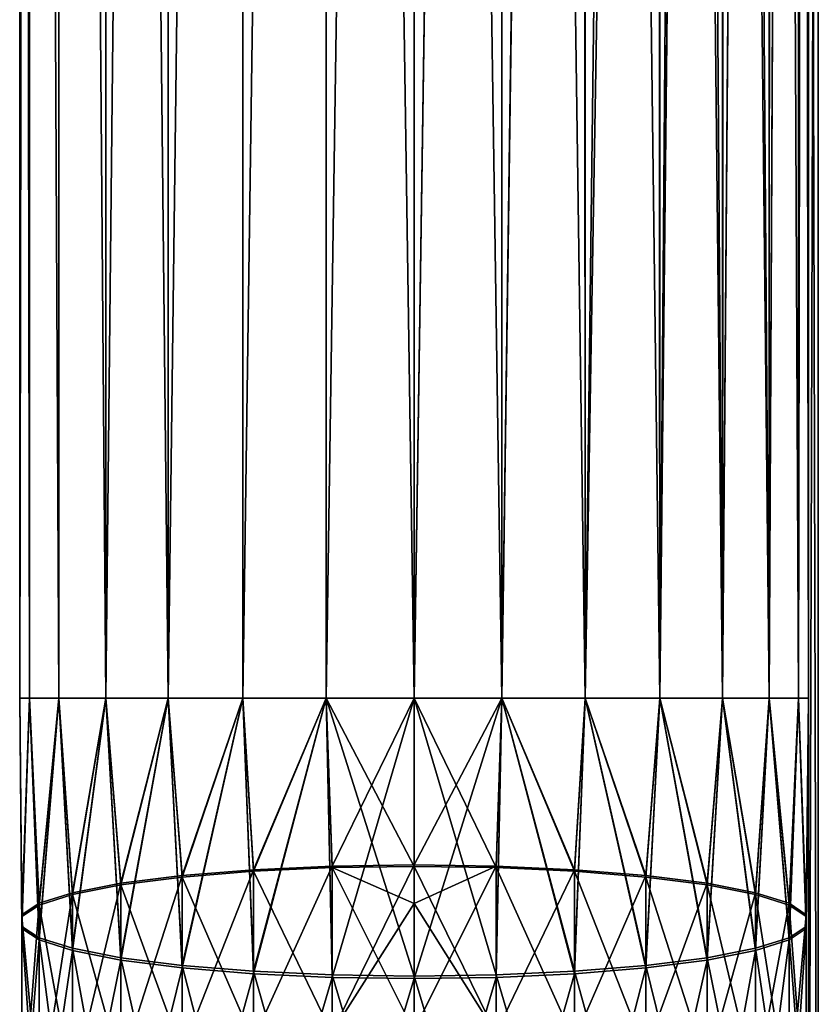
# Model space of a CAD drawing. Header units: inches. Extents: x -4.64 to 4.64, y -1.42 to 0.49.
# Tile 97 of 256: x -3.92 to -3.8, y -1.17 to -1.02. Entities that reach past the tile are written whole.
import ezdxf

# ---------------------------------------------------------------- set-up
doc = ezdxf.new("R2010")
doc.units = ezdxf.units.IN
doc.header["$LTSCALE"] = 65.185185
doc.header["$MEASUREMENT"] = 0
for name, color, linetype in [('62', 7, 'CONTINUOUS'), ('63', 7, 'CONTINUOUS'), ('64', 7, 'CONTINUOUS'), ('65', 7, 'CONTINUOUS'), ('68', 7, 'CONTINUOUS'), ('69', 7, 'CONTINUOUS'), ('71', 7, 'CONTINUOUS'), ('713', 7, 'CONTINUOUS'), ('714', 7, 'CONTINUOUS'), ('72', 7, 'CONTINUOUS')]:
    doc.layers.add(name, color=color, linetype=linetype)

msp = doc.modelspace()

# ---------------------------------------------------------------- linework, layer by layer
at = {"layer": '62', "color": 253, "linetype": 'Continuous', "true_color": 0xa2afbf}
for points in [[(-3.92073, -0.243, -8.79887), (-3.92221, -0.243, -8.812), (-3.92073, -1.125, -8.79887), (-3.92073, -0.243, -8.79887)], [(-3.92221, -0.243, -8.812), (-3.92073, -0.243, -8.82513), (-3.92221, -1.125, -8.812), (-3.92221, -0.243, -8.812)], [(-3.92073, -1.125, -8.79887), (-3.92221, -0.243, -8.812), (-3.92221, -1.125, -8.812), (-3.92073, -1.125, -8.79887)], [(-3.92221, -1.125, -8.812), (-3.92073, -0.243, -8.82513), (-3.92073, -1.125, -8.82513), (-3.92221, -1.125, -8.812)], [(-3.91637, -0.243, -8.7864), (-3.92073, -0.243, -8.79887), (-3.91637, -1.125, -8.7864), (-3.91637, -0.243, -8.7864)], [(-3.91637, -1.125, -8.7864), (-3.92073, -0.243, -8.79887), (-3.92073, -1.125, -8.79887), (-3.91637, -1.125, -8.7864)], [(-3.92073, -0.243, -8.82513), (-3.91637, -0.243, -8.8376), (-3.91637, -1.125, -8.8376), (-3.92073, -0.243, -8.82513)], [(-3.92073, -1.125, -8.82513), (-3.92073, -0.243, -8.82513), (-3.91637, -1.125, -8.8376), (-3.92073, -1.125, -8.82513)], [(-3.90934, -0.243, -8.77521), (-3.91637, -0.243, -8.7864), (-3.90934, -1.125, -8.77521), (-3.90934, -0.243, -8.77521)], [(-3.90934, -1.125, -8.77521), (-3.91637, -0.243, -8.7864), (-3.91637, -1.125, -8.7864), (-3.90934, -1.125, -8.77521)], [(-3.91637, -0.243, -8.8376), (-3.90934, -0.243, -8.84879), (-3.90934, -1.125, -8.84879), (-3.91637, -0.243, -8.8376)], [(-3.91637, -1.125, -8.8376), (-3.91637, -0.243, -8.8376), (-3.90934, -1.125, -8.84879), (-3.91637, -1.125, -8.8376)], [(-3.9, -0.243, -8.76587), (-3.90934, -0.243, -8.77521), (-3.9, -1.125, -8.76587), (-3.9, -0.243, -8.76587)], [(-3.9, -1.125, -8.76587), (-3.90934, -0.243, -8.77521), (-3.90934, -1.125, -8.77521), (-3.9, -1.125, -8.76587)], [(-3.90934, -0.243, -8.84879), (-3.9, -0.243, -8.85813), (-3.90934, -1.125, -8.84879), (-3.90934, -0.243, -8.84879)], [(-3.90934, -1.125, -8.84879), (-3.9, -0.243, -8.85813), (-3.9, -1.125, -8.85813), (-3.90934, -1.125, -8.84879)], [(-3.88881, -0.243, -8.75884), (-3.9, -0.243, -8.76587), (-3.9, -1.125, -8.76587), (-3.88881, -0.243, -8.75884)], [(-3.88881, -1.125, -8.75884), (-3.88881, -0.243, -8.75884), (-3.9, -1.125, -8.76587), (-3.88881, -1.125, -8.75884)], [(-3.9, -0.243, -8.85813), (-3.88881, -0.243, -8.86516), (-3.9, -1.125, -8.85813), (-3.9, -0.243, -8.85813)], [(-3.9, -1.125, -8.85813), (-3.88881, -0.243, -8.86516), (-3.88881, -1.125, -8.86516), (-3.9, -1.125, -8.85813)], [(-3.87634, -0.243, -8.75448), (-3.88881, -0.243, -8.75884), (-3.88881, -1.125, -8.75884), (-3.87634, -0.243, -8.75448)], [(-3.87634, -1.125, -8.75448), (-3.87634, -0.243, -8.75448), (-3.88881, -1.125, -8.75884), (-3.87634, -1.125, -8.75448)], [(-3.88881, -0.243, -8.86516), (-3.87634, -0.243, -8.86952), (-3.88881, -1.125, -8.86516), (-3.88881, -0.243, -8.86516)], [(-3.88881, -1.125, -8.86516), (-3.87634, -0.243, -8.86952), (-3.87634, -1.125, -8.86952), (-3.88881, -1.125, -8.86516)], [(-3.86321, -0.243, -8.753), (-3.87634, -0.243, -8.75448), (-3.86321, -1.125, -8.753), (-3.86321, -0.243, -8.753)], [(-3.86321, -1.125, -8.753), (-3.87634, -0.243, -8.75448), (-3.87634, -1.125, -8.75448), (-3.86321, -1.125, -8.753)], [(-3.87634, -0.243, -8.86952), (-3.86321, -0.243, -8.871), (-3.87634, -1.125, -8.86952), (-3.87634, -0.243, -8.86952)], [(-3.87634, -1.125, -8.86952), (-3.86321, -0.243, -8.871), (-3.86321, -1.125, -8.871), (-3.87634, -1.125, -8.86952)]]:
    msp.add_3dface(points, dxfattribs=at)
at = {"layer": '63', "color": 253, "linetype": 'Continuous', "true_color": 0xa2afbf}
for points in [[(-3.85008, -0.243, -8.75448), (-3.86321, -0.243, -8.753), (-3.85008, -1.125, -8.75448), (-3.85008, -0.243, -8.75448)], [(-3.86321, -0.243, -8.753), (-3.86321, -1.125, -8.753), (-3.85008, -1.125, -8.75448), (-3.86321, -0.243, -8.753)], [(-3.86321, -0.243, -8.871), (-3.85008, -0.243, -8.86952), (-3.86321, -1.125, -8.871), (-3.86321, -0.243, -8.871)], [(-3.86321, -1.125, -8.871), (-3.85008, -0.243, -8.86952), (-3.85008, -1.125, -8.86952), (-3.86321, -1.125, -8.871)], [(-3.85008, -0.243, -8.86952), (-3.83761, -0.243, -8.86516), (-3.83761, -1.125, -8.86516), (-3.85008, -0.243, -8.86952)], [(-3.85008, -1.125, -8.86952), (-3.85008, -0.243, -8.86952), (-3.83761, -1.125, -8.86516), (-3.85008, -1.125, -8.86952)], [(-3.83761, -0.243, -8.75884), (-3.85008, -0.243, -8.75448), (-3.83761, -1.125, -8.75884), (-3.83761, -0.243, -8.75884)], [(-3.83761, -1.125, -8.75884), (-3.85008, -0.243, -8.75448), (-3.85008, -1.125, -8.75448), (-3.83761, -1.125, -8.75884)], [(-3.83761, -0.243, -8.86516), (-3.82642, -0.243, -8.85813), (-3.82642, -1.125, -8.85813), (-3.83761, -0.243, -8.86516)], [(-3.83761, -1.125, -8.86516), (-3.83761, -0.243, -8.86516), (-3.82642, -1.125, -8.85813), (-3.83761, -1.125, -8.86516)], [(-3.82642, -0.243, -8.76587), (-3.83761, -0.243, -8.75884), (-3.82642, -1.125, -8.76587), (-3.82642, -0.243, -8.76587)], [(-3.82642, -1.125, -8.76587), (-3.83761, -0.243, -8.75884), (-3.83761, -1.125, -8.75884), (-3.82642, -1.125, -8.76587)], [(-3.82642, -0.243, -8.85813), (-3.81708, -0.243, -8.84879), (-3.82642, -1.125, -8.85813), (-3.82642, -0.243, -8.85813)], [(-3.82642, -1.125, -8.85813), (-3.81708, -0.243, -8.84879), (-3.81708, -1.125, -8.84879), (-3.82642, -1.125, -8.85813)], [(-3.81708, -0.243, -8.77521), (-3.82642, -0.243, -8.76587), (-3.81708, -1.125, -8.77521), (-3.81708, -0.243, -8.77521)], [(-3.81708, -1.125, -8.77521), (-3.82642, -0.243, -8.76587), (-3.82642, -1.125, -8.76587), (-3.81708, -1.125, -8.77521)], [(-3.81708, -0.243, -8.84879), (-3.81005, -0.243, -8.8376), (-3.81708, -1.125, -8.84879), (-3.81708, -0.243, -8.84879)], [(-3.81708, -1.125, -8.84879), (-3.81005, -0.243, -8.8376), (-3.81005, -1.125, -8.8376), (-3.81708, -1.125, -8.84879)], [(-3.81005, -0.243, -8.7864), (-3.81708, -0.243, -8.77521), (-3.81708, -1.125, -8.77521), (-3.81005, -0.243, -8.7864)], [(-3.81005, -1.125, -8.7864), (-3.81005, -0.243, -8.7864), (-3.81708, -1.125, -8.77521), (-3.81005, -1.125, -8.7864)], [(-3.81005, -0.243, -8.8376), (-3.80569, -0.243, -8.82513), (-3.81005, -1.125, -8.8376), (-3.81005, -0.243, -8.8376)], [(-3.81005, -1.125, -8.8376), (-3.80569, -0.243, -8.82513), (-3.80569, -1.125, -8.82513), (-3.81005, -1.125, -8.8376)], [(-3.80569, -0.243, -8.79887), (-3.81005, -0.243, -8.7864), (-3.81005, -1.125, -8.7864), (-3.80569, -0.243, -8.79887)], [(-3.80569, -1.125, -8.79887), (-3.80569, -0.243, -8.79887), (-3.81005, -1.125, -8.7864), (-3.80569, -1.125, -8.79887)], [(-3.80569, -0.243, -8.82513), (-3.80421, -0.243, -8.812), (-3.80569, -1.125, -8.82513), (-3.80569, -0.243, -8.82513)], [(-3.80421, -0.243, -8.812), (-3.80569, -0.243, -8.79887), (-3.80421, -1.125, -8.812), (-3.80421, -0.243, -8.812)], [(-3.80569, -1.125, -8.82513), (-3.80421, -0.243, -8.812), (-3.80421, -1.125, -8.812), (-3.80569, -1.125, -8.82513)], [(-3.80421, -1.125, -8.812), (-3.80569, -0.243, -8.79887), (-3.80569, -1.125, -8.79887), (-3.80421, -1.125, -8.812)]]:
    msp.add_3dface(points, dxfattribs=at)
at = {"layer": '64', "color": 253, "linetype": 'Continuous', "true_color": 0xa2afbf}
for points in [[(-3.92073, -1.125, -8.79887), (-3.92221, -1.125, -8.812), (-3.92189, -1.15771, -8.80349), (-3.92073, -1.125, -8.79887)], [(-3.92221, -1.125, -8.812), (-3.92073, -1.125, -8.82513), (-3.92189, -1.15946, -8.8157), (-3.92221, -1.125, -8.812)], [(-3.92189, -1.15771, -8.80349), (-3.92221, -1.125, -8.812), (-3.92189, -1.15946, -8.8157), (-3.92189, -1.15771, -8.80349)], [(-3.91932, -1.15599, -8.79155), (-3.92073, -1.125, -8.79887), (-3.92189, -1.15771, -8.80349), (-3.91932, -1.15599, -8.79155)], [(-3.92189, -1.15946, -8.8157), (-3.92073, -1.125, -8.82513), (-3.91932, -1.16118, -8.82764), (-3.92189, -1.15946, -8.8157)], [(-3.91637, -1.125, -8.7864), (-3.92073, -1.125, -8.79887), (-3.91932, -1.15599, -8.79155), (-3.91637, -1.125, -8.7864)], [(-3.92073, -1.125, -8.82513), (-3.91637, -1.125, -8.8376), (-3.91932, -1.16118, -8.82764), (-3.92073, -1.125, -8.82513)], [(-3.91431, -1.15439, -8.7804), (-3.91637, -1.125, -8.7864), (-3.91932, -1.15599, -8.79155), (-3.91431, -1.15439, -8.7804)], [(-3.91932, -1.16118, -8.82764), (-3.91637, -1.125, -8.8376), (-3.91431, -1.16278, -8.8388), (-3.91932, -1.16118, -8.82764)], [(-3.90934, -1.125, -8.77521), (-3.91637, -1.125, -8.7864), (-3.91431, -1.15439, -8.7804), (-3.90934, -1.125, -8.77521)], [(-3.91637, -1.125, -8.8376), (-3.90934, -1.125, -8.84879), (-3.91431, -1.16278, -8.8388), (-3.91637, -1.125, -8.8376)], [(-3.90706, -1.15297, -8.77052), (-3.90934, -1.125, -8.77521), (-3.91431, -1.15439, -8.7804), (-3.90706, -1.15297, -8.77052)], [(-3.91431, -1.16278, -8.8388), (-3.90934, -1.125, -8.84879), (-3.90706, -1.1642, -8.84867), (-3.91431, -1.16278, -8.8388)], [(-3.9, -1.125, -8.76587), (-3.90934, -1.125, -8.77521), (-3.90706, -1.15297, -8.77052), (-3.9, -1.125, -8.76587)], [(-3.90934, -1.125, -8.84879), (-3.9, -1.125, -8.85813), (-3.90706, -1.1642, -8.84867), (-3.90934, -1.125, -8.84879)], [(-3.89789, -1.15179, -8.76235), (-3.9, -1.125, -8.76587), (-3.90706, -1.15297, -8.77052), (-3.89789, -1.15179, -8.76235)], [(-3.90706, -1.1642, -8.84867), (-3.9, -1.125, -8.85813), (-3.89789, -1.16538, -8.85684), (-3.90706, -1.1642, -8.84867)], [(-3.88881, -1.125, -8.75884), (-3.9, -1.125, -8.76587), (-3.89789, -1.15179, -8.76235), (-3.88881, -1.125, -8.75884)], [(-3.9, -1.125, -8.85813), (-3.88881, -1.125, -8.86516), (-3.89789, -1.16538, -8.85684), (-3.9, -1.125, -8.85813)], [(-3.88721, -1.15092, -8.75625), (-3.88881, -1.125, -8.75884), (-3.89789, -1.15179, -8.76235), (-3.88721, -1.15092, -8.75625)], [(-3.89789, -1.16538, -8.85684), (-3.88881, -1.125, -8.86516), (-3.88721, -1.16626, -8.86295), (-3.89789, -1.16538, -8.85684)], [(-3.87634, -1.125, -8.75448), (-3.88881, -1.125, -8.75884), (-3.88721, -1.15092, -8.75625), (-3.87634, -1.125, -8.75448)], [(-3.88881, -1.125, -8.86516), (-3.87634, -1.125, -8.86952), (-3.88721, -1.16626, -8.86295), (-3.88881, -1.125, -8.86516)], [(-3.87548, -1.15037, -8.75247), (-3.87634, -1.125, -8.75448), (-3.88721, -1.15092, -8.75625), (-3.87548, -1.15037, -8.75247)], [(-3.88721, -1.16626, -8.86295), (-3.87634, -1.125, -8.86952), (-3.87548, -1.1668, -8.86672), (-3.88721, -1.16626, -8.86295)], [(-3.86321, -1.125, -8.753), (-3.87634, -1.125, -8.75448), (-3.86321, -1.15019, -8.7512), (-3.86321, -1.125, -8.753)], [(-3.86321, -1.15019, -8.7512), (-3.87634, -1.125, -8.75448), (-3.87548, -1.15037, -8.75247), (-3.86321, -1.15019, -8.7512)], [(-3.87634, -1.125, -8.86952), (-3.86321, -1.125, -8.871), (-3.87548, -1.1668, -8.86672), (-3.87634, -1.125, -8.86952)], [(-3.87548, -1.1668, -8.86672), (-3.86321, -1.125, -8.871), (-3.86321, -1.16698, -8.868), (-3.87548, -1.1668, -8.86672)], [(-3.87548, -1.15037, -8.75247), (-3.88721, -1.15092, -8.75625), (-3.87548, -1.17525, -8.74706), (-3.87548, -1.15037, -8.75247)], [(-3.86321, -1.15019, -8.7512), (-3.87548, -1.15037, -8.75247), (-3.86321, -1.15574, -8.75031), (-3.86321, -1.15019, -8.7512)], [(-3.86321, -1.15574, -8.75031), (-3.87548, -1.15037, -8.75247), (-3.86321, -1.17489, -8.74582), (-3.86321, -1.15574, -8.75031)], [(-3.86321, -1.17489, -8.74582), (-3.87548, -1.15037, -8.75247), (-3.87548, -1.17525, -8.74706), (-3.86321, -1.17489, -8.74582)], [(-3.89789, -1.15179, -8.76235), (-3.90706, -1.15297, -8.77052), (-3.89789, -1.17807, -8.75663), (-3.89789, -1.15179, -8.76235)], [(-3.88721, -1.15092, -8.75625), (-3.89789, -1.15179, -8.76235), (-3.88721, -1.17633, -8.75072), (-3.88721, -1.15092, -8.75625)], [(-3.88721, -1.17633, -8.75072), (-3.89789, -1.15179, -8.76235), (-3.89789, -1.17807, -8.75663), (-3.88721, -1.17633, -8.75072)], [(-3.87548, -1.17525, -8.74706), (-3.88721, -1.15092, -8.75625), (-3.88721, -1.17633, -8.75072), (-3.87548, -1.17525, -8.74706)], [(-3.90706, -1.15297, -8.77052), (-3.91431, -1.15439, -8.7804), (-3.90706, -1.18039, -8.76455), (-3.90706, -1.15297, -8.77052)], [(-3.89789, -1.17807, -8.75663), (-3.90706, -1.15297, -8.77052), (-3.90706, -1.18039, -8.76455), (-3.89789, -1.17807, -8.75663)], [(-3.91431, -1.15439, -8.7804), (-3.91932, -1.15599, -8.79155), (-3.91431, -1.18321, -8.77413), (-3.91431, -1.15439, -8.7804)], [(-3.90706, -1.18039, -8.76455), (-3.91431, -1.15439, -8.7804), (-3.91431, -1.18321, -8.77413), (-3.90706, -1.18039, -8.76455)], [(-3.91932, -1.15599, -8.79155), (-3.92189, -1.15771, -8.80349), (-3.91932, -1.18638, -8.78494), (-3.91932, -1.15599, -8.79155)], [(-3.91431, -1.18321, -8.77413), (-3.91932, -1.15599, -8.79155), (-3.91932, -1.18638, -8.78494), (-3.91431, -1.18321, -8.77413)], [(-3.92189, -1.15771, -8.80349), (-3.92189, -1.15946, -8.8157), (-3.92189, -1.18978, -8.79651), (-3.92189, -1.15771, -8.80349)], [(-3.91932, -1.18638, -8.78494), (-3.92189, -1.15771, -8.80349), (-3.92189, -1.18978, -8.79651), (-3.91932, -1.18638, -8.78494)], [(-3.92189, -1.15946, -8.8157), (-3.91932, -1.16118, -8.82764), (-3.92189, -1.19326, -8.80835), (-3.92189, -1.15946, -8.8157)], [(-3.92189, -1.18978, -8.79651), (-3.92189, -1.15946, -8.8157), (-3.92189, -1.19326, -8.80835), (-3.92189, -1.18978, -8.79651)], [(-3.92189, -1.19326, -8.80835), (-3.91932, -1.16118, -8.82764), (-3.91932, -1.19666, -8.81992), (-3.92189, -1.19326, -8.80835)], [(-3.91932, -1.16118, -8.82764), (-3.91431, -1.16278, -8.8388), (-3.91932, -1.19666, -8.81992), (-3.91932, -1.16118, -8.82764)], [(-3.91932, -1.19666, -8.81992), (-3.91431, -1.16278, -8.8388), (-3.91431, -1.19984, -8.83073), (-3.91932, -1.19666, -8.81992)], [(-3.91431, -1.16278, -8.8388), (-3.90706, -1.1642, -8.84867), (-3.91431, -1.19984, -8.83073), (-3.91431, -1.16278, -8.8388)], [(-3.91431, -1.19984, -8.83073), (-3.90706, -1.1642, -8.84867), (-3.90706, -1.20265, -8.84031), (-3.91431, -1.19984, -8.83073)], [(-3.90706, -1.1642, -8.84867), (-3.89789, -1.16538, -8.85684), (-3.90706, -1.20265, -8.84031), (-3.90706, -1.1642, -8.84867)], [(-3.90706, -1.20265, -8.84031), (-3.89789, -1.16538, -8.85684), (-3.89789, -1.20498, -8.84823), (-3.90706, -1.20265, -8.84031)], [(-3.89789, -1.16538, -8.85684), (-3.88721, -1.16626, -8.86295), (-3.89789, -1.20498, -8.84823), (-3.89789, -1.16538, -8.85684)], [(-3.89789, -1.20498, -8.84823), (-3.88721, -1.16626, -8.86295), (-3.88721, -1.20671, -8.85414), (-3.89789, -1.20498, -8.84823)], [(-3.88721, -1.16626, -8.86295), (-3.87548, -1.1668, -8.86672), (-3.88721, -1.20671, -8.85414), (-3.88721, -1.16626, -8.86295)], [(-3.88721, -1.20671, -8.85414), (-3.87548, -1.1668, -8.86672), (-3.87548, -1.20779, -8.8578), (-3.88721, -1.20671, -8.85414)], [(-3.87548, -1.1668, -8.86672), (-3.86321, -1.16698, -8.868), (-3.87548, -1.20779, -8.8578), (-3.87548, -1.1668, -8.86672)], [(-3.87548, -1.20779, -8.8578), (-3.86321, -1.16698, -8.868), (-3.86321, -1.20815, -8.85904), (-3.87548, -1.20779, -8.8578)]]:
    msp.add_3dface(points, dxfattribs=at)
at = {"layer": '65', "color": 253, "linetype": 'Continuous', "true_color": 0xa2afbf}
for points in [[(-3.85008, -1.125, -8.75448), (-3.86321, -1.125, -8.753), (-3.85094, -1.15037, -8.75247), (-3.85008, -1.125, -8.75448)], [(-3.86321, -1.125, -8.753), (-3.86321, -1.15019, -8.7512), (-3.85094, -1.15037, -8.75247), (-3.86321, -1.125, -8.753)], [(-3.86321, -1.125, -8.871), (-3.85008, -1.125, -8.86952), (-3.86321, -1.16698, -8.868), (-3.86321, -1.125, -8.871)], [(-3.86321, -1.16698, -8.868), (-3.85008, -1.125, -8.86952), (-3.85094, -1.1668, -8.86672), (-3.86321, -1.16698, -8.868)], [(-3.85094, -1.1668, -8.86672), (-3.85008, -1.125, -8.86952), (-3.83921, -1.16626, -8.86295), (-3.85094, -1.1668, -8.86672)], [(-3.83921, -1.15092, -8.75625), (-3.85008, -1.125, -8.75448), (-3.85094, -1.15037, -8.75247), (-3.83921, -1.15092, -8.75625)], [(-3.85008, -1.125, -8.86952), (-3.83761, -1.125, -8.86516), (-3.83921, -1.16626, -8.86295), (-3.85008, -1.125, -8.86952)], [(-3.83761, -1.125, -8.75884), (-3.85008, -1.125, -8.75448), (-3.83921, -1.15092, -8.75625), (-3.83761, -1.125, -8.75884)], [(-3.83921, -1.16626, -8.86295), (-3.83761, -1.125, -8.86516), (-3.82853, -1.16538, -8.85684), (-3.83921, -1.16626, -8.86295)], [(-3.82853, -1.15179, -8.76235), (-3.83761, -1.125, -8.75884), (-3.83921, -1.15092, -8.75625), (-3.82853, -1.15179, -8.76235)], [(-3.83761, -1.125, -8.86516), (-3.82642, -1.125, -8.85813), (-3.82853, -1.16538, -8.85684), (-3.83761, -1.125, -8.86516)], [(-3.82642, -1.125, -8.76587), (-3.83761, -1.125, -8.75884), (-3.82853, -1.15179, -8.76235), (-3.82642, -1.125, -8.76587)], [(-3.82853, -1.16538, -8.85684), (-3.82642, -1.125, -8.85813), (-3.81936, -1.1642, -8.84867), (-3.82853, -1.16538, -8.85684)], [(-3.81936, -1.15297, -8.77052), (-3.82642, -1.125, -8.76587), (-3.82853, -1.15179, -8.76235), (-3.81936, -1.15297, -8.77052)], [(-3.82642, -1.125, -8.85813), (-3.81708, -1.125, -8.84879), (-3.81936, -1.1642, -8.84867), (-3.82642, -1.125, -8.85813)], [(-3.81708, -1.125, -8.77521), (-3.82642, -1.125, -8.76587), (-3.81936, -1.15297, -8.77052), (-3.81708, -1.125, -8.77521)], [(-3.81936, -1.1642, -8.84867), (-3.81708, -1.125, -8.84879), (-3.81211, -1.16278, -8.8388), (-3.81936, -1.1642, -8.84867)], [(-3.81211, -1.15439, -8.7804), (-3.81708, -1.125, -8.77521), (-3.81936, -1.15297, -8.77052), (-3.81211, -1.15439, -8.7804)], [(-3.81708, -1.125, -8.84879), (-3.81005, -1.125, -8.8376), (-3.81211, -1.16278, -8.8388), (-3.81708, -1.125, -8.84879)], [(-3.81005, -1.125, -8.7864), (-3.81708, -1.125, -8.77521), (-3.81211, -1.15439, -8.7804), (-3.81005, -1.125, -8.7864)], [(-3.81211, -1.16278, -8.8388), (-3.81005, -1.125, -8.8376), (-3.8071, -1.16118, -8.82764), (-3.81211, -1.16278, -8.8388)], [(-3.8071, -1.15599, -8.79155), (-3.81005, -1.125, -8.7864), (-3.81211, -1.15439, -8.7804), (-3.8071, -1.15599, -8.79155)], [(-3.81005, -1.125, -8.8376), (-3.80569, -1.125, -8.82513), (-3.8071, -1.16118, -8.82764), (-3.81005, -1.125, -8.8376)], [(-3.80569, -1.125, -8.79887), (-3.81005, -1.125, -8.7864), (-3.8071, -1.15599, -8.79155), (-3.80569, -1.125, -8.79887)], [(-3.8071, -1.16118, -8.82764), (-3.80569, -1.125, -8.82513), (-3.80453, -1.15946, -8.8157), (-3.8071, -1.16118, -8.82764)], [(-3.80453, -1.15771, -8.80349), (-3.80569, -1.125, -8.79887), (-3.8071, -1.15599, -8.79155), (-3.80453, -1.15771, -8.80349)], [(-3.80569, -1.125, -8.82513), (-3.80421, -1.125, -8.812), (-3.80453, -1.15946, -8.8157), (-3.80569, -1.125, -8.82513)], [(-3.80421, -1.125, -8.812), (-3.80569, -1.125, -8.79887), (-3.80453, -1.15771, -8.80349), (-3.80421, -1.125, -8.812)], [(-3.80453, -1.15946, -8.8157), (-3.80421, -1.125, -8.812), (-3.80453, -1.15771, -8.80349), (-3.80453, -1.15946, -8.8157)], [(-3.86321, -1.15019, -8.7512), (-3.86321, -1.15574, -8.75031), (-3.85094, -1.17525, -8.74706), (-3.86321, -1.15019, -8.7512)], [(-3.85094, -1.15037, -8.75247), (-3.86321, -1.15019, -8.7512), (-3.85094, -1.17525, -8.74706), (-3.85094, -1.15037, -8.75247)], [(-3.83921, -1.15092, -8.75625), (-3.85094, -1.15037, -8.75247), (-3.83921, -1.17633, -8.75072), (-3.83921, -1.15092, -8.75625)], [(-3.83921, -1.17633, -8.75072), (-3.85094, -1.15037, -8.75247), (-3.85094, -1.17525, -8.74706), (-3.83921, -1.17633, -8.75072)], [(-3.82853, -1.15179, -8.76235), (-3.83921, -1.15092, -8.75625), (-3.82853, -1.17807, -8.75663), (-3.82853, -1.15179, -8.76235)], [(-3.82853, -1.17807, -8.75663), (-3.83921, -1.15092, -8.75625), (-3.83921, -1.17633, -8.75072), (-3.82853, -1.17807, -8.75663)], [(-3.81936, -1.15297, -8.77052), (-3.82853, -1.15179, -8.76235), (-3.81936, -1.18039, -8.76455), (-3.81936, -1.15297, -8.77052)], [(-3.81936, -1.18039, -8.76455), (-3.82853, -1.15179, -8.76235), (-3.82853, -1.17807, -8.75663), (-3.81936, -1.18039, -8.76455)], [(-3.81211, -1.15439, -8.7804), (-3.81936, -1.15297, -8.77052), (-3.81211, -1.18321, -8.77413), (-3.81211, -1.15439, -8.7804)], [(-3.81211, -1.18321, -8.77413), (-3.81936, -1.15297, -8.77052), (-3.81936, -1.18039, -8.76455), (-3.81211, -1.18321, -8.77413)], [(-3.8071, -1.15599, -8.79155), (-3.81211, -1.15439, -8.7804), (-3.8071, -1.18638, -8.78494), (-3.8071, -1.15599, -8.79155)], [(-3.8071, -1.18638, -8.78494), (-3.81211, -1.15439, -8.7804), (-3.81211, -1.18321, -8.77413), (-3.8071, -1.18638, -8.78494)], [(-3.86321, -1.15574, -8.75031), (-3.86321, -1.17489, -8.74582), (-3.85094, -1.17525, -8.74706), (-3.86321, -1.15574, -8.75031)], [(-3.80453, -1.15771, -8.80349), (-3.8071, -1.15599, -8.79155), (-3.80453, -1.18978, -8.79651), (-3.80453, -1.15771, -8.80349)], [(-3.80453, -1.18978, -8.79651), (-3.8071, -1.15599, -8.79155), (-3.8071, -1.18638, -8.78494), (-3.80453, -1.18978, -8.79651)], [(-3.80453, -1.15946, -8.8157), (-3.80453, -1.15771, -8.80349), (-3.80453, -1.19326, -8.80835), (-3.80453, -1.15946, -8.8157)], [(-3.80453, -1.19326, -8.80835), (-3.80453, -1.15771, -8.80349), (-3.80453, -1.18978, -8.79651), (-3.80453, -1.19326, -8.80835)], [(-3.8071, -1.16118, -8.82764), (-3.80453, -1.15946, -8.8157), (-3.8071, -1.19666, -8.81992), (-3.8071, -1.16118, -8.82764)], [(-3.8071, -1.19666, -8.81992), (-3.80453, -1.15946, -8.8157), (-3.80453, -1.19326, -8.80835), (-3.8071, -1.19666, -8.81992)], [(-3.81211, -1.16278, -8.8388), (-3.8071, -1.16118, -8.82764), (-3.81211, -1.19984, -8.83073), (-3.81211, -1.16278, -8.8388)], [(-3.81211, -1.19984, -8.83073), (-3.8071, -1.16118, -8.82764), (-3.8071, -1.19666, -8.81992), (-3.81211, -1.19984, -8.83073)], [(-3.81936, -1.1642, -8.84867), (-3.81211, -1.16278, -8.8388), (-3.81936, -1.20265, -8.84031), (-3.81936, -1.1642, -8.84867)], [(-3.81936, -1.20265, -8.84031), (-3.81211, -1.16278, -8.8388), (-3.81211, -1.19984, -8.83073), (-3.81936, -1.20265, -8.84031)], [(-3.83921, -1.16626, -8.86295), (-3.82853, -1.16538, -8.85684), (-3.83921, -1.20671, -8.85414), (-3.83921, -1.16626, -8.86295)], [(-3.83921, -1.20671, -8.85414), (-3.82853, -1.16538, -8.85684), (-3.82853, -1.20498, -8.84823), (-3.83921, -1.20671, -8.85414)], [(-3.82853, -1.16538, -8.85684), (-3.81936, -1.1642, -8.84867), (-3.82853, -1.20498, -8.84823), (-3.82853, -1.16538, -8.85684)], [(-3.82853, -1.20498, -8.84823), (-3.81936, -1.1642, -8.84867), (-3.81936, -1.20265, -8.84031), (-3.82853, -1.20498, -8.84823)], [(-3.86321, -1.20815, -8.85904), (-3.86321, -1.16698, -8.868), (-3.85094, -1.1668, -8.86672), (-3.86321, -1.20815, -8.85904)], [(-3.86321, -1.20815, -8.85904), (-3.85094, -1.1668, -8.86672), (-3.85094, -1.20779, -8.8578), (-3.86321, -1.20815, -8.85904)], [(-3.85094, -1.1668, -8.86672), (-3.83921, -1.16626, -8.86295), (-3.85094, -1.20779, -8.8578), (-3.85094, -1.1668, -8.86672)], [(-3.85094, -1.20779, -8.8578), (-3.83921, -1.16626, -8.86295), (-3.83921, -1.20671, -8.85414), (-3.85094, -1.20779, -8.8578)]]:
    msp.add_3dface(points, dxfattribs=at)
at = {"layer": '68', "color": 253, "linetype": 'Continuous', "true_color": 0xa2afbf}
for points in [[(-3.92189, -1.15742, 8.80454), (-3.92189, -1.15916, 8.81675), (-3.92221, -1.125, 8.813), (-3.92189, -1.15742, 8.80454)], [(-3.92073, -1.125, 8.79987), (-3.92189, -1.15742, 8.80454), (-3.92221, -1.125, 8.813), (-3.92073, -1.125, 8.79987)], [(-3.92221, -1.125, 8.813), (-3.92189, -1.15916, 8.81675), (-3.92073, -1.125, 8.82613), (-3.92221, -1.125, 8.813)], [(-3.91932, -1.15571, 8.79259), (-3.92189, -1.15742, 8.80454), (-3.92073, -1.125, 8.79987), (-3.91932, -1.15571, 8.79259)], [(-3.92189, -1.15916, 8.81675), (-3.91932, -1.16086, 8.82869), (-3.92073, -1.125, 8.82613), (-3.92189, -1.15916, 8.81675)], [(-3.91637, -1.125, 8.7874), (-3.91932, -1.15571, 8.79259), (-3.92073, -1.125, 8.79987), (-3.91637, -1.125, 8.7874)], [(-3.92073, -1.125, 8.82613), (-3.91932, -1.16086, 8.82869), (-3.91637, -1.125, 8.8386), (-3.92073, -1.125, 8.82613)], [(-3.91431, -1.15413, 8.78144), (-3.91932, -1.15571, 8.79259), (-3.91637, -1.125, 8.7874), (-3.91431, -1.15413, 8.78144)], [(-3.91932, -1.16086, 8.82869), (-3.91431, -1.16245, 8.83985), (-3.91637, -1.125, 8.8386), (-3.91932, -1.16086, 8.82869)], [(-3.90934, -1.125, 8.77621), (-3.91431, -1.15413, 8.78144), (-3.91637, -1.125, 8.7874), (-3.90934, -1.125, 8.77621)], [(-3.91637, -1.125, 8.8386), (-3.91431, -1.16245, 8.83985), (-3.90934, -1.125, 8.84979), (-3.91637, -1.125, 8.8386)], [(-3.90706, -1.15272, 8.77156), (-3.91431, -1.15413, 8.78144), (-3.90934, -1.125, 8.77621), (-3.90706, -1.15272, 8.77156)], [(-3.91431, -1.16245, 8.83985), (-3.90706, -1.16385, 8.84972), (-3.90934, -1.125, 8.84979), (-3.91431, -1.16245, 8.83985)], [(-3.9, -1.125, 8.76687), (-3.90706, -1.15272, 8.77156), (-3.90934, -1.125, 8.77621), (-3.9, -1.125, 8.76687)], [(-3.90934, -1.125, 8.84979), (-3.90706, -1.16385, 8.84972), (-3.9, -1.125, 8.85913), (-3.90934, -1.125, 8.84979)], [(-3.89789, -1.15155, 8.76339), (-3.90706, -1.15272, 8.77156), (-3.9, -1.125, 8.76687), (-3.89789, -1.15155, 8.76339)], [(-3.90706, -1.16385, 8.84972), (-3.89789, -1.16502, 8.8579), (-3.9, -1.125, 8.85913), (-3.90706, -1.16385, 8.84972)], [(-3.88881, -1.125, 8.75984), (-3.89789, -1.15155, 8.76339), (-3.9, -1.125, 8.76687), (-3.88881, -1.125, 8.75984)], [(-3.9, -1.125, 8.85913), (-3.89789, -1.16502, 8.8579), (-3.88881, -1.125, 8.86616), (-3.9, -1.125, 8.85913)], [(-3.88721, -1.15068, 8.75728), (-3.89789, -1.15155, 8.76339), (-3.88881, -1.125, 8.75984), (-3.88721, -1.15068, 8.75728)], [(-3.89789, -1.16502, 8.8579), (-3.88721, -1.16589, 8.864), (-3.88881, -1.125, 8.86616), (-3.89789, -1.16502, 8.8579)], [(-3.87634, -1.125, 8.75548), (-3.88721, -1.15068, 8.75728), (-3.88881, -1.125, 8.75984), (-3.87634, -1.125, 8.75548)], [(-3.88881, -1.125, 8.86616), (-3.88721, -1.16589, 8.864), (-3.87634, -1.125, 8.87052), (-3.88881, -1.125, 8.86616)], [(-3.87548, -1.15015, 8.75351), (-3.88721, -1.15068, 8.75728), (-3.87634, -1.125, 8.75548), (-3.87548, -1.15015, 8.75351)], [(-3.88721, -1.16589, 8.864), (-3.87548, -1.16643, 8.86777), (-3.87634, -1.125, 8.87052), (-3.88721, -1.16589, 8.864)], [(-3.86321, -1.125, 8.754), (-3.87548, -1.15015, 8.75351), (-3.87634, -1.125, 8.75548), (-3.86321, -1.125, 8.754)], [(-3.87548, -1.16643, 8.86777), (-3.86321, -1.16661, 8.86905), (-3.87634, -1.125, 8.87052), (-3.87548, -1.16643, 8.86777)], [(-3.87634, -1.125, 8.87052), (-3.86321, -1.16661, 8.86905), (-3.86321, -1.125, 8.872), (-3.87634, -1.125, 8.87052)], [(-3.86321, -1.14996, 8.75223), (-3.87548, -1.15015, 8.75351), (-3.86321, -1.125, 8.754), (-3.86321, -1.14996, 8.75223)], [(-3.88721, -1.1761, 8.75178), (-3.89789, -1.17783, 8.7577), (-3.88721, -1.15068, 8.75728), (-3.88721, -1.1761, 8.75178)], [(-3.88721, -1.15068, 8.75728), (-3.89789, -1.17783, 8.7577), (-3.89789, -1.15155, 8.76339), (-3.88721, -1.15068, 8.75728)], [(-3.87548, -1.17503, 8.74812), (-3.88721, -1.1761, 8.75178), (-3.87548, -1.15015, 8.75351), (-3.87548, -1.17503, 8.74812)], [(-3.87548, -1.15015, 8.75351), (-3.88721, -1.1761, 8.75178), (-3.88721, -1.15068, 8.75728), (-3.87548, -1.15015, 8.75351)], [(-3.86321, -1.15574, 8.75131), (-3.87548, -1.17503, 8.74812), (-3.86321, -1.14996, 8.75223), (-3.86321, -1.15574, 8.75131)], [(-3.86321, -1.14996, 8.75223), (-3.87548, -1.17503, 8.74812), (-3.87548, -1.15015, 8.75351), (-3.86321, -1.14996, 8.75223)], [(-3.89789, -1.17783, 8.7577), (-3.90706, -1.18015, 8.76562), (-3.89789, -1.15155, 8.76339), (-3.89789, -1.17783, 8.7577)], [(-3.89789, -1.15155, 8.76339), (-3.90706, -1.18015, 8.76562), (-3.90706, -1.15272, 8.77156), (-3.89789, -1.15155, 8.76339)], [(-3.90706, -1.18015, 8.76562), (-3.91431, -1.18295, 8.7752), (-3.90706, -1.15272, 8.77156), (-3.90706, -1.18015, 8.76562)], [(-3.90706, -1.15272, 8.77156), (-3.91431, -1.18295, 8.7752), (-3.91431, -1.15413, 8.78144), (-3.90706, -1.15272, 8.77156)], [(-3.91431, -1.18295, 8.7752), (-3.91932, -1.18611, 8.78602), (-3.91431, -1.15413, 8.78144), (-3.91431, -1.18295, 8.7752)], [(-3.91431, -1.15413, 8.78144), (-3.91932, -1.18611, 8.78602), (-3.91932, -1.15571, 8.79259), (-3.91431, -1.15413, 8.78144)], [(-3.91932, -1.18611, 8.78602), (-3.92189, -1.1895, 8.7976), (-3.91932, -1.15571, 8.79259), (-3.91932, -1.18611, 8.78602)], [(-3.91932, -1.15571, 8.79259), (-3.92189, -1.1895, 8.7976), (-3.92189, -1.15742, 8.80454), (-3.91932, -1.15571, 8.79259)], [(-3.86321, -1.17467, 8.74689), (-3.87548, -1.17503, 8.74812), (-3.86321, -1.15574, 8.75131), (-3.86321, -1.17467, 8.74689)], [(-3.92189, -1.1895, 8.7976), (-3.92189, -1.19296, 8.80944), (-3.92189, -1.15742, 8.80454), (-3.92189, -1.1895, 8.7976)], [(-3.92189, -1.15742, 8.80454), (-3.92189, -1.19296, 8.80944), (-3.92189, -1.15916, 8.81675), (-3.92189, -1.15742, 8.80454)], [(-3.92189, -1.19296, 8.80944), (-3.91932, -1.19635, 8.82102), (-3.92189, -1.15916, 8.81675), (-3.92189, -1.19296, 8.80944)], [(-3.92189, -1.15916, 8.81675), (-3.91932, -1.19635, 8.82102), (-3.91932, -1.16086, 8.82869), (-3.92189, -1.15916, 8.81675)], [(-3.91932, -1.19635, 8.82102), (-3.91431, -1.19951, 8.83183), (-3.91932, -1.16086, 8.82869), (-3.91932, -1.19635, 8.82102)], [(-3.91932, -1.16086, 8.82869), (-3.91431, -1.19951, 8.83183), (-3.91431, -1.16245, 8.83985), (-3.91932, -1.16086, 8.82869)], [(-3.91431, -1.19951, 8.83183), (-3.90706, -1.20231, 8.84141), (-3.91431, -1.16245, 8.83985), (-3.91431, -1.19951, 8.83183)], [(-3.91431, -1.16245, 8.83985), (-3.90706, -1.20231, 8.84141), (-3.90706, -1.16385, 8.84972), (-3.91431, -1.16245, 8.83985)], [(-3.90706, -1.20231, 8.84141), (-3.89789, -1.20463, 8.84933), (-3.90706, -1.16385, 8.84972), (-3.90706, -1.20231, 8.84141)], [(-3.90706, -1.16385, 8.84972), (-3.89789, -1.20463, 8.84933), (-3.89789, -1.16502, 8.8579), (-3.90706, -1.16385, 8.84972)], [(-3.89789, -1.20463, 8.84933), (-3.88721, -1.20636, 8.85525), (-3.89789, -1.16502, 8.8579), (-3.89789, -1.20463, 8.84933)], [(-3.89789, -1.16502, 8.8579), (-3.88721, -1.20636, 8.85525), (-3.88721, -1.16589, 8.864), (-3.89789, -1.16502, 8.8579)], [(-3.88721, -1.20636, 8.85525), (-3.87548, -1.20743, 8.85891), (-3.88721, -1.16589, 8.864), (-3.88721, -1.20636, 8.85525)], [(-3.88721, -1.16589, 8.864), (-3.87548, -1.20743, 8.85891), (-3.87548, -1.16643, 8.86777), (-3.88721, -1.16589, 8.864)], [(-3.87548, -1.20743, 8.85891), (-3.86321, -1.20779, 8.86015), (-3.87548, -1.16643, 8.86777), (-3.87548, -1.20743, 8.85891)], [(-3.87548, -1.16643, 8.86777), (-3.86321, -1.20779, 8.86015), (-3.86321, -1.16661, 8.86905), (-3.87548, -1.16643, 8.86777)]]:
    msp.add_3dface(points, dxfattribs=at)
at = {"layer": '69', "color": 253, "linetype": 'Continuous', "true_color": 0xa2afbf}
for points in [[(-3.86321, -1.14996, 8.75223), (-3.86321, -1.125, 8.754), (-3.85008, -1.125, 8.75548), (-3.86321, -1.14996, 8.75223)], [(-3.85094, -1.15015, 8.75351), (-3.86321, -1.14996, 8.75223), (-3.85008, -1.125, 8.75548), (-3.85094, -1.15015, 8.75351)], [(-3.86321, -1.125, 8.872), (-3.86321, -1.16661, 8.86905), (-3.85094, -1.16643, 8.86777), (-3.86321, -1.125, 8.872)], [(-3.86321, -1.125, 8.872), (-3.85094, -1.16643, 8.86777), (-3.85008, -1.125, 8.87052), (-3.86321, -1.125, 8.872)], [(-3.85094, -1.16643, 8.86777), (-3.83921, -1.16589, 8.864), (-3.85008, -1.125, 8.87052), (-3.85094, -1.16643, 8.86777)], [(-3.83921, -1.15068, 8.75728), (-3.85094, -1.15015, 8.75351), (-3.85008, -1.125, 8.75548), (-3.83921, -1.15068, 8.75728)], [(-3.85008, -1.125, 8.87052), (-3.83921, -1.16589, 8.864), (-3.83761, -1.125, 8.86616), (-3.85008, -1.125, 8.87052)], [(-3.83761, -1.125, 8.75984), (-3.83921, -1.15068, 8.75728), (-3.85008, -1.125, 8.75548), (-3.83761, -1.125, 8.75984)], [(-3.83921, -1.16589, 8.864), (-3.82853, -1.16502, 8.8579), (-3.83761, -1.125, 8.86616), (-3.83921, -1.16589, 8.864)], [(-3.82853, -1.15155, 8.76339), (-3.83921, -1.15068, 8.75728), (-3.83761, -1.125, 8.75984), (-3.82853, -1.15155, 8.76339)], [(-3.83761, -1.125, 8.86616), (-3.82853, -1.16502, 8.8579), (-3.82642, -1.125, 8.85913), (-3.83761, -1.125, 8.86616)], [(-3.82642, -1.125, 8.76687), (-3.82853, -1.15155, 8.76339), (-3.83761, -1.125, 8.75984), (-3.82642, -1.125, 8.76687)], [(-3.82853, -1.16502, 8.8579), (-3.81936, -1.16385, 8.84972), (-3.82642, -1.125, 8.85913), (-3.82853, -1.16502, 8.8579)], [(-3.81936, -1.15272, 8.77156), (-3.82853, -1.15155, 8.76339), (-3.82642, -1.125, 8.76687), (-3.81936, -1.15272, 8.77156)], [(-3.82642, -1.125, 8.85913), (-3.81936, -1.16385, 8.84972), (-3.81708, -1.125, 8.84979), (-3.82642, -1.125, 8.85913)], [(-3.81708, -1.125, 8.77621), (-3.81936, -1.15272, 8.77156), (-3.82642, -1.125, 8.76687), (-3.81708, -1.125, 8.77621)], [(-3.81936, -1.16385, 8.84972), (-3.81211, -1.16245, 8.83985), (-3.81708, -1.125, 8.84979), (-3.81936, -1.16385, 8.84972)], [(-3.81211, -1.15413, 8.78144), (-3.81936, -1.15272, 8.77156), (-3.81708, -1.125, 8.77621), (-3.81211, -1.15413, 8.78144)], [(-3.81708, -1.125, 8.84979), (-3.81211, -1.16245, 8.83985), (-3.81005, -1.125, 8.8386), (-3.81708, -1.125, 8.84979)], [(-3.81005, -1.125, 8.7874), (-3.81211, -1.15413, 8.78144), (-3.81708, -1.125, 8.77621), (-3.81005, -1.125, 8.7874)], [(-3.81211, -1.16245, 8.83985), (-3.8071, -1.16086, 8.82869), (-3.81005, -1.125, 8.8386), (-3.81211, -1.16245, 8.83985)], [(-3.8071, -1.15571, 8.79259), (-3.81211, -1.15413, 8.78144), (-3.81005, -1.125, 8.7874), (-3.8071, -1.15571, 8.79259)], [(-3.81005, -1.125, 8.8386), (-3.8071, -1.16086, 8.82869), (-3.80569, -1.125, 8.82613), (-3.81005, -1.125, 8.8386)], [(-3.80569, -1.125, 8.79987), (-3.8071, -1.15571, 8.79259), (-3.81005, -1.125, 8.7874), (-3.80569, -1.125, 8.79987)], [(-3.8071, -1.16086, 8.82869), (-3.80453, -1.15916, 8.81675), (-3.80569, -1.125, 8.82613), (-3.8071, -1.16086, 8.82869)], [(-3.80453, -1.15742, 8.80454), (-3.8071, -1.15571, 8.79259), (-3.80569, -1.125, 8.79987), (-3.80453, -1.15742, 8.80454)], [(-3.80569, -1.125, 8.82613), (-3.80453, -1.15916, 8.81675), (-3.80421, -1.125, 8.813), (-3.80569, -1.125, 8.82613)], [(-3.80421, -1.125, 8.813), (-3.80453, -1.15742, 8.80454), (-3.80569, -1.125, 8.79987), (-3.80421, -1.125, 8.813)], [(-3.80453, -1.15916, 8.81675), (-3.80453, -1.15742, 8.80454), (-3.80421, -1.125, 8.813), (-3.80453, -1.15916, 8.81675)], [(-3.86321, -1.15574, 8.75131), (-3.86321, -1.14996, 8.75223), (-3.85094, -1.15015, 8.75351), (-3.86321, -1.15574, 8.75131)], [(-3.86321, -1.17467, 8.74689), (-3.86321, -1.15574, 8.75131), (-3.85094, -1.15015, 8.75351), (-3.86321, -1.17467, 8.74689)], [(-3.85094, -1.17503, 8.74812), (-3.86321, -1.17467, 8.74689), (-3.85094, -1.15015, 8.75351), (-3.85094, -1.17503, 8.74812)], [(-3.83921, -1.15068, 8.75728), (-3.85094, -1.17503, 8.74812), (-3.85094, -1.15015, 8.75351), (-3.83921, -1.15068, 8.75728)], [(-3.83921, -1.1761, 8.75178), (-3.85094, -1.17503, 8.74812), (-3.83921, -1.15068, 8.75728), (-3.83921, -1.1761, 8.75178)], [(-3.82853, -1.15155, 8.76339), (-3.83921, -1.1761, 8.75178), (-3.83921, -1.15068, 8.75728), (-3.82853, -1.15155, 8.76339)], [(-3.82853, -1.17783, 8.7577), (-3.83921, -1.1761, 8.75178), (-3.82853, -1.15155, 8.76339), (-3.82853, -1.17783, 8.7577)], [(-3.81936, -1.15272, 8.77156), (-3.82853, -1.17783, 8.7577), (-3.82853, -1.15155, 8.76339), (-3.81936, -1.15272, 8.77156)], [(-3.81936, -1.18015, 8.76562), (-3.82853, -1.17783, 8.7577), (-3.81936, -1.15272, 8.77156), (-3.81936, -1.18015, 8.76562)], [(-3.81211, -1.15413, 8.78144), (-3.81936, -1.18015, 8.76562), (-3.81936, -1.15272, 8.77156), (-3.81211, -1.15413, 8.78144)], [(-3.81211, -1.18295, 8.7752), (-3.81936, -1.18015, 8.76562), (-3.81211, -1.15413, 8.78144), (-3.81211, -1.18295, 8.7752)], [(-3.8071, -1.15571, 8.79259), (-3.81211, -1.18295, 8.7752), (-3.81211, -1.15413, 8.78144), (-3.8071, -1.15571, 8.79259)], [(-3.8071, -1.18611, 8.78602), (-3.81211, -1.18295, 8.7752), (-3.8071, -1.15571, 8.79259), (-3.8071, -1.18611, 8.78602)], [(-3.80453, -1.15742, 8.80454), (-3.8071, -1.18611, 8.78602), (-3.8071, -1.15571, 8.79259), (-3.80453, -1.15742, 8.80454)], [(-3.80453, -1.1895, 8.7976), (-3.8071, -1.18611, 8.78602), (-3.80453, -1.15742, 8.80454), (-3.80453, -1.1895, 8.7976)], [(-3.80453, -1.15916, 8.81675), (-3.80453, -1.1895, 8.7976), (-3.80453, -1.15742, 8.80454), (-3.80453, -1.15916, 8.81675)], [(-3.8071, -1.16086, 8.82869), (-3.80453, -1.19296, 8.80944), (-3.80453, -1.15916, 8.81675), (-3.8071, -1.16086, 8.82869)], [(-3.80453, -1.19296, 8.80944), (-3.80453, -1.1895, 8.7976), (-3.80453, -1.15916, 8.81675), (-3.80453, -1.19296, 8.80944)], [(-3.81211, -1.16245, 8.83985), (-3.8071, -1.19635, 8.82102), (-3.8071, -1.16086, 8.82869), (-3.81211, -1.16245, 8.83985)], [(-3.8071, -1.19635, 8.82102), (-3.80453, -1.19296, 8.80944), (-3.8071, -1.16086, 8.82869), (-3.8071, -1.19635, 8.82102)], [(-3.81936, -1.16385, 8.84972), (-3.81211, -1.19951, 8.83183), (-3.81211, -1.16245, 8.83985), (-3.81936, -1.16385, 8.84972)], [(-3.81211, -1.19951, 8.83183), (-3.8071, -1.19635, 8.82102), (-3.81211, -1.16245, 8.83985), (-3.81211, -1.19951, 8.83183)], [(-3.82853, -1.16502, 8.8579), (-3.81936, -1.20231, 8.84141), (-3.81936, -1.16385, 8.84972), (-3.82853, -1.16502, 8.8579)], [(-3.81936, -1.20231, 8.84141), (-3.81211, -1.19951, 8.83183), (-3.81936, -1.16385, 8.84972), (-3.81936, -1.20231, 8.84141)], [(-3.83921, -1.16589, 8.864), (-3.82853, -1.20463, 8.84933), (-3.82853, -1.16502, 8.8579), (-3.83921, -1.16589, 8.864)], [(-3.82853, -1.20463, 8.84933), (-3.81936, -1.20231, 8.84141), (-3.82853, -1.16502, 8.8579), (-3.82853, -1.20463, 8.84933)], [(-3.86321, -1.16661, 8.86905), (-3.85094, -1.20743, 8.85891), (-3.85094, -1.16643, 8.86777), (-3.86321, -1.16661, 8.86905)], [(-3.86321, -1.16661, 8.86905), (-3.86321, -1.20779, 8.86015), (-3.85094, -1.20743, 8.85891), (-3.86321, -1.16661, 8.86905)], [(-3.85094, -1.16643, 8.86777), (-3.83921, -1.20636, 8.85525), (-3.83921, -1.16589, 8.864), (-3.85094, -1.16643, 8.86777)], [(-3.85094, -1.20743, 8.85891), (-3.83921, -1.20636, 8.85525), (-3.85094, -1.16643, 8.86777), (-3.85094, -1.20743, 8.85891)], [(-3.83921, -1.20636, 8.85525), (-3.82853, -1.20463, 8.84933), (-3.83921, -1.16589, 8.864), (-3.83921, -1.20636, 8.85525)]]:
    msp.add_3dface(points, dxfattribs=at)
at = {"layer": '71', "color": 253, "linetype": 'Continuous', "true_color": 0xa2afbf}
for points in [[(-3.92073, -1.125, 8.79987), (-3.92221, -1.125, 8.813), (-3.92073, -0.243, 8.79987), (-3.92073, -1.125, 8.79987)], [(-3.92221, -1.125, 8.813), (-3.92073, -1.125, 8.82613), (-3.92221, -0.243, 8.813), (-3.92221, -1.125, 8.813)], [(-3.92221, -1.125, 8.813), (-3.92221, -0.243, 8.813), (-3.92073, -0.243, 8.79987), (-3.92221, -1.125, 8.813)], [(-3.92073, -1.125, 8.82613), (-3.92073, -0.243, 8.82613), (-3.92221, -0.243, 8.813), (-3.92073, -1.125, 8.82613)], [(-3.91637, -1.125, 8.7874), (-3.92073, -1.125, 8.79987), (-3.92073, -0.243, 8.79987), (-3.91637, -1.125, 8.7874)], [(-3.91637, -1.125, 8.7874), (-3.92073, -0.243, 8.79987), (-3.91637, -0.243, 8.7874), (-3.91637, -1.125, 8.7874)], [(-3.92073, -1.125, 8.82613), (-3.91637, -1.125, 8.8386), (-3.92073, -0.243, 8.82613), (-3.92073, -1.125, 8.82613)], [(-3.91637, -1.125, 8.8386), (-3.91637, -0.243, 8.8386), (-3.92073, -0.243, 8.82613), (-3.91637, -1.125, 8.8386)], [(-3.90934, -1.125, 8.77621), (-3.91637, -1.125, 8.7874), (-3.91637, -0.243, 8.7874), (-3.90934, -1.125, 8.77621)], [(-3.90934, -1.125, 8.77621), (-3.91637, -0.243, 8.7874), (-3.90934, -0.243, 8.77621), (-3.90934, -1.125, 8.77621)], [(-3.91637, -1.125, 8.8386), (-3.90934, -1.125, 8.84979), (-3.91637, -0.243, 8.8386), (-3.91637, -1.125, 8.8386)], [(-3.90934, -1.125, 8.84979), (-3.90934, -0.243, 8.84979), (-3.91637, -0.243, 8.8386), (-3.90934, -1.125, 8.84979)], [(-3.9, -1.125, 8.76687), (-3.90934, -1.125, 8.77621), (-3.9, -0.243, 8.76687), (-3.9, -1.125, 8.76687)], [(-3.90934, -1.125, 8.77621), (-3.90934, -0.243, 8.77621), (-3.9, -0.243, 8.76687), (-3.90934, -1.125, 8.77621)], [(-3.90934, -1.125, 8.84979), (-3.9, -1.125, 8.85913), (-3.90934, -0.243, 8.84979), (-3.90934, -1.125, 8.84979)], [(-3.9, -1.125, 8.85913), (-3.9, -0.243, 8.85913), (-3.90934, -0.243, 8.84979), (-3.9, -1.125, 8.85913)], [(-3.88881, -1.125, 8.75984), (-3.9, -1.125, 8.76687), (-3.88881, -0.243, 8.75984), (-3.88881, -1.125, 8.75984)], [(-3.9, -1.125, 8.76687), (-3.9, -0.243, 8.76687), (-3.88881, -0.243, 8.75984), (-3.9, -1.125, 8.76687)], [(-3.9, -1.125, 8.85913), (-3.88881, -1.125, 8.86616), (-3.88881, -0.243, 8.86616), (-3.9, -1.125, 8.85913)], [(-3.9, -1.125, 8.85913), (-3.88881, -0.243, 8.86616), (-3.9, -0.243, 8.85913), (-3.9, -1.125, 8.85913)], [(-3.87634, -1.125, 8.75548), (-3.88881, -1.125, 8.75984), (-3.87634, -0.243, 8.75548), (-3.87634, -1.125, 8.75548)], [(-3.88881, -1.125, 8.75984), (-3.88881, -0.243, 8.75984), (-3.87634, -0.243, 8.75548), (-3.88881, -1.125, 8.75984)], [(-3.88881, -1.125, 8.86616), (-3.87634, -1.125, 8.87052), (-3.87634, -0.243, 8.87052), (-3.88881, -1.125, 8.86616)], [(-3.88881, -1.125, 8.86616), (-3.87634, -0.243, 8.87052), (-3.88881, -0.243, 8.86616), (-3.88881, -1.125, 8.86616)], [(-3.86321, -1.125, 8.754), (-3.87634, -1.125, 8.75548), (-3.86321, -0.243, 8.754), (-3.86321, -1.125, 8.754)], [(-3.87634, -1.125, 8.75548), (-3.87634, -0.243, 8.75548), (-3.86321, -0.243, 8.754), (-3.87634, -1.125, 8.75548)], [(-3.87634, -1.125, 8.87052), (-3.86321, -1.125, 8.872), (-3.87634, -0.243, 8.87052), (-3.87634, -1.125, 8.87052)], [(-3.86321, -1.125, 8.872), (-3.86321, -0.243, 8.872), (-3.87634, -0.243, 8.87052), (-3.86321, -1.125, 8.872)]]:
    msp.add_3dface(points, dxfattribs=at)
at = {"layer": '713', "color": 253, "linetype": 'Continuous', "true_color": 0xa2afbf}
for points in [[(-3.80273, -0.741, 8.42834), (-3.80421, -0.741, 8.41521), (-3.80273, -1.302, 8.42834), (-3.80273, -0.741, 8.42834)], [(-3.80273, -1.302, 8.42834), (-3.80421, -0.741, 8.41521), (-3.80421, -1.243, 8.41521), (-3.80273, -1.302, 8.42834)]]:
    msp.add_3dface(points, dxfattribs=at)
at = {"layer": '714', "color": 253, "linetype": 'Continuous', "true_color": 0xa2afbf}
for points in [[(-3.80421, -0.741, 8.41521), (-3.80273, -0.741, 8.40208), (-3.80421, -1.243, 8.41521), (-3.80421, -0.741, 8.41521)], [(-3.80273, -0.741, 8.40208), (-3.80273, -1.243, 8.40208), (-3.80421, -1.243, 8.41521), (-3.80273, -0.741, 8.40208)]]:
    msp.add_3dface(points, dxfattribs=at)
at = {"layer": '72', "color": 253, "linetype": 'Continuous', "true_color": 0xa2afbf}
for points in [[(-3.85008, -1.125, 8.75548), (-3.86321, -1.125, 8.754), (-3.85013, -0.243, 8.75547), (-3.85008, -1.125, 8.75548)], [(-3.86321, -1.125, 8.754), (-3.86321, -0.243, 8.754), (-3.85013, -0.243, 8.75547), (-3.86321, -1.125, 8.754)], [(-3.86321, -1.125, 8.872), (-3.85008, -1.125, 8.87052), (-3.86321, -0.243, 8.872), (-3.86321, -1.125, 8.872)], [(-3.85008, -1.125, 8.87052), (-3.85027, -0.243, 8.87056), (-3.86321, -0.243, 8.872), (-3.85008, -1.125, 8.87052)], [(-3.85008, -1.125, 8.87052), (-3.83795, -0.243, 8.86632), (-3.85027, -0.243, 8.87056), (-3.85008, -1.125, 8.87052)], [(-3.85008, -1.125, 8.75548), (-3.85013, -0.243, 8.75547), (-3.83771, -0.243, 8.75979), (-3.85008, -1.125, 8.75548)], [(-3.85008, -1.125, 8.87052), (-3.83761, -1.125, 8.86616), (-3.83795, -0.243, 8.86632), (-3.85008, -1.125, 8.87052)], [(-3.83761, -1.125, 8.75984), (-3.85008, -1.125, 8.75548), (-3.83771, -0.243, 8.75979), (-3.83761, -1.125, 8.75984)], [(-3.83761, -1.125, 8.86616), (-3.82687, -0.493, 8.85948), (-3.83795, -0.243, 8.86632), (-3.83761, -1.125, 8.86616)], [(-3.83761, -1.125, 8.75984), (-3.83771, -0.243, 8.75979), (-3.82656, -0.243, 8.76677), (-3.83761, -1.125, 8.75984)], [(-3.82642, -1.125, 8.76687), (-3.83761, -1.125, 8.75984), (-3.82656, -0.243, 8.76677), (-3.82642, -1.125, 8.76687)], [(-3.82642, -1.125, 8.76687), (-3.82656, -0.243, 8.76677), (-3.81723, -0.243, 8.77604), (-3.82642, -1.125, 8.76687)], [(-3.81708, -1.125, 8.77621), (-3.82642, -1.125, 8.76687), (-3.81723, -0.243, 8.77604), (-3.81708, -1.125, 8.77621)], [(-3.81708, -1.125, 8.77621), (-3.81723, -0.243, 8.77604), (-3.81018, -0.243, 8.78714), (-3.81708, -1.125, 8.77621)], [(-3.81005, -1.125, 8.7874), (-3.81708, -1.125, 8.77621), (-3.81018, -0.243, 8.78714), (-3.81005, -1.125, 8.7874)], [(-3.81673, -0.243, 8.84934), (-3.81673, -0.493, 8.84934), (-3.81005, -1.125, 8.8386), (-3.81673, -0.243, 8.84934)], [(-3.81673, -0.243, 8.84934), (-3.81005, -1.125, 8.8386), (-3.80983, -0.243, 8.83813), (-3.81673, -0.243, 8.84934)], [(-3.81005, -1.125, 8.7874), (-3.81018, -0.243, 8.78714), (-3.80577, -0.243, 8.79953), (-3.81005, -1.125, 8.7874)], [(-3.81005, -1.125, 8.8386), (-3.80569, -1.125, 8.82613), (-3.80983, -0.243, 8.83813), (-3.81005, -1.125, 8.8386)], [(-3.80569, -1.125, 8.79987), (-3.81005, -1.125, 8.7874), (-3.80577, -0.243, 8.79953), (-3.80569, -1.125, 8.79987)], [(-3.80569, -1.125, 8.82613), (-3.80559, -0.243, 8.82568), (-3.80983, -0.243, 8.83813), (-3.80569, -1.125, 8.82613)], [(-3.80569, -1.125, 8.79987), (-3.80577, -0.243, 8.79953), (-3.80421, -0.243, 8.8126), (-3.80569, -1.125, 8.79987)], [(-3.80569, -1.125, 8.82613), (-3.80421, -1.125, 8.813), (-3.80559, -0.243, 8.82568), (-3.80569, -1.125, 8.82613)], [(-3.80421, -1.125, 8.813), (-3.80569, -1.125, 8.79987), (-3.80421, -0.243, 8.8126), (-3.80421, -1.125, 8.813)], [(-3.80421, -1.125, 8.813), (-3.80421, -0.243, 8.8126), (-3.80559, -0.243, 8.82568), (-3.80421, -1.125, 8.813)], [(-3.82687, -0.493, 8.85948), (-3.83761, -1.125, 8.86616), (-3.82642, -1.125, 8.85913), (-3.82687, -0.493, 8.85948)], [(-3.82149, -0.493, 8.85472), (-3.82687, -0.493, 8.85948), (-3.82642, -1.125, 8.85913), (-3.82149, -0.493, 8.85472)], [(-3.82149, -0.493, 8.85472), (-3.82642, -1.125, 8.85913), (-3.81708, -1.125, 8.84979), (-3.82149, -0.493, 8.85472)], [(-3.81673, -0.493, 8.84934), (-3.82149, -0.493, 8.85472), (-3.81708, -1.125, 8.84979), (-3.81673, -0.493, 8.84934)], [(-3.81673, -0.493, 8.84934), (-3.81708, -1.125, 8.84979), (-3.81005, -1.125, 8.8386), (-3.81673, -0.493, 8.84934)]]:
    msp.add_3dface(points, dxfattribs=at)

doc.saveas('drawing.dxf')
